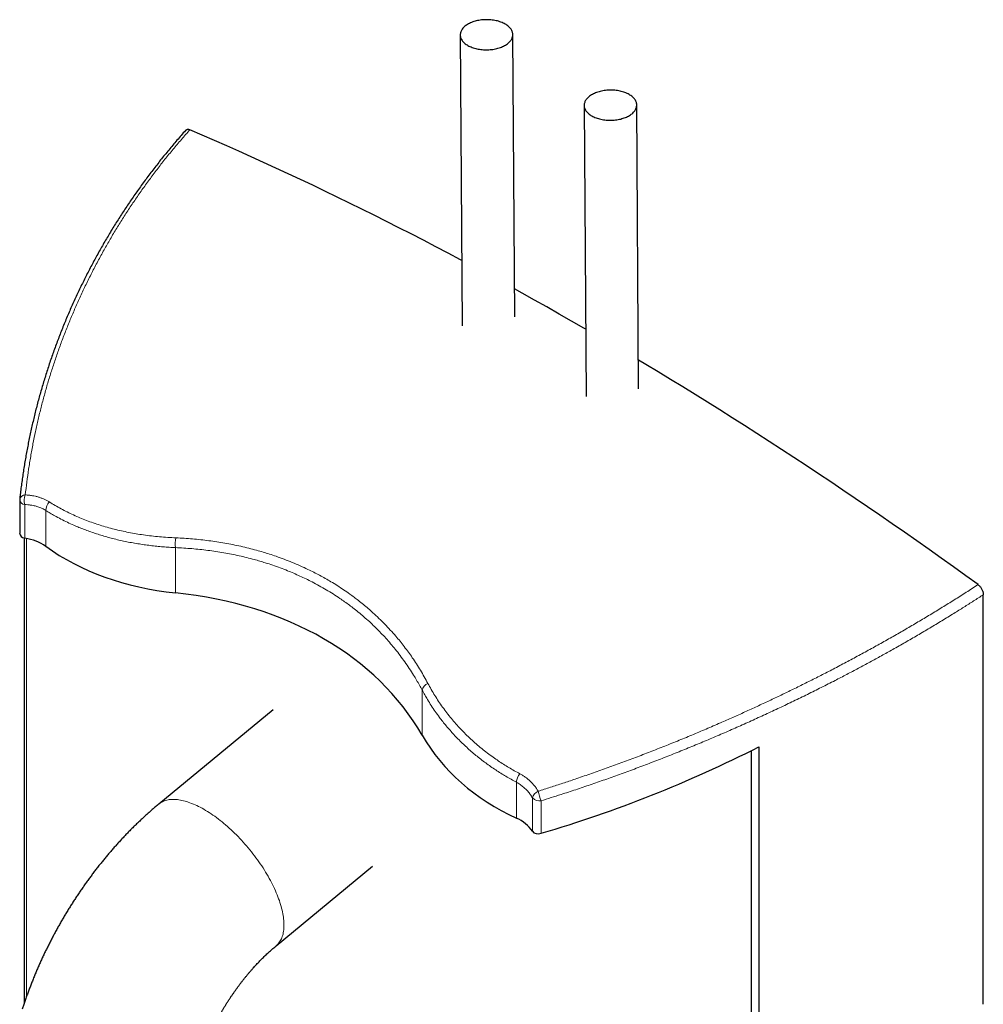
# Model space of a CAD drawing. Header units: millimetres. Extents: x 8 to 913, y 12 to 2661.
# Tile 11 of 39: x 663 to 883, y 982 to 1207. Entities that reach past the tile are written whole.
import ezdxf

# ---------------------------------------------------------------- set-up
doc = ezdxf.new("R2010")
doc.units = ezdxf.units.MM

msp = doc.modelspace()

# ---------------------------------------------------------------- linework, layer by layer
at = {"color": 7, "linetype": 'Continuous', "lineweight": 30}
for p, q in [((763.35, 1203.16), (763.8, 1136.79)), ((775.78, 1138.84), (775.35, 1203.24)), ((791.63, 1187.09), (792.08, 1120.61)), ((804.07, 1122.39), (803.63, 1187.17)), ((662.81, 1097.02), (662.81, 1089.52)), ((663.81, 1088.36), (663.81, 982.08)), ((882.72, 981.94), (882.72, 1075.41)), ((720.64, 1049.15), (694.58, 1027.64)), ((831.52, 1040.72), (831.52, 950)), ((829.79, 85.87), (829.79, 1039.84)), ((721.31, 995.25), (743.36, 1013.44))]:
    msp.add_line(p, q, dxfattribs=at)
at = {"color": 8, "linetype": 'Continuous', "lineweight": 0}
for p, q in [((663.96, 1088.33), (663.96, 1095.97)), ((668.76, 1086.45), (668.76, 1094.66)), ((664.39, 983.73), (664.39, 1088.26)), ((698.37, 1075.84), (698.37, 1086.15)), ((754.66, 1043.34), (754.66, 1053.63)), ((776.16, 1024.45), (776.16, 1032.62)), ((779.84, 1021.44), (779.84, 1029.04)), ((781.82, 1020.97), (781.82, 1028.38))]:
    msp.add_line(p, q, dxfattribs=at)
at = {"color": 7, "linetype": 'Continuous', "lineweight": 30, "flags": 128}
for points in [[(765.11, 1200.75), (765.33, 1200.63), (765.57, 1200.52), (765.81, 1200.41), (766.07, 1200.31), (766.33, 1200.22), (766.6, 1200.13), (766.88, 1200.06), (767.16, 1199.99), (767.45, 1199.93), (767.75, 1199.88), (768.05, 1199.84), (768.35, 1199.81), (768.66, 1199.78), (768.96, 1199.77), (769.27, 1199.76), (769.58, 1199.77), (769.89, 1199.78), (770.2, 1199.8), (770.5, 1199.83), (770.8, 1199.87), (771.1, 1199.92), (771.39, 1199.98), (771.68, 1200.04), (771.96, 1200.12), (772.24, 1200.2), (772.51, 1200.29), (772.76, 1200.39), (773.01, 1200.49), (773.25, 1200.61), (773.48, 1200.73), (773.7, 1200.85), (773.91, 1200.99), (774.1, 1201.12), (774.29, 1201.27), (774.45, 1201.42), (774.61, 1201.57), (774.75, 1201.73), (774.88, 1201.89), (774.99, 1202.05), (775.09, 1202.22), (775.17, 1202.39), (775.24, 1202.57), (775.29, 1202.74), (775.33, 1202.92), (775.35, 1203.09), (775.35, 1203.27), (775.34, 1203.45), (775.31, 1203.62), (775.27, 1203.8), (775.21, 1203.97), (775.13, 1204.14), (775.04, 1204.31), (774.94, 1204.48), (774.82, 1204.64), (774.68, 1204.8), (774.53, 1204.95), (774.37, 1205.1), (774.2, 1205.25), (774.01, 1205.39), (773.81, 1205.52), (773.59, 1205.65), (773.37, 1205.77), (773.13, 1205.88), (772.89, 1205.99), (772.64, 1206.09), (772.37, 1206.18), (772.1, 1206.27), (771.82, 1206.34), (771.54, 1206.41), (771.25, 1206.47), (770.95, 1206.52), (770.65, 1206.56), (770.35, 1206.59), (770.04, 1206.62), (769.74, 1206.63), (769.43, 1206.64), (769.12, 1206.63), (768.81, 1206.62), (768.5, 1206.6), (768.2, 1206.57), (767.9, 1206.53), (767.6, 1206.48), (767.31, 1206.42), (767.02, 1206.36), (766.74, 1206.28), (766.46, 1206.2), (766.2, 1206.11), (765.94, 1206.01), (765.69, 1205.91), (765.45, 1205.79), (765.22, 1205.67), (765, 1205.55), (764.79, 1205.41), (764.6, 1205.28), (764.42, 1205.13), (764.25, 1204.98), (764.09, 1204.83), (763.95, 1204.67), (763.82, 1204.51), (763.71, 1204.35), (763.61, 1204.18), (763.53, 1204.01), (763.46, 1203.83), (763.41, 1203.66), (763.38, 1203.48), (763.36, 1203.31), (763.35, 1203.13), (763.36, 1202.95), (763.39, 1202.78), (763.43, 1202.6), (763.49, 1202.43), (763.57, 1202.26), (763.66, 1202.09), (763.76, 1201.92), (763.88, 1201.76), (764.02, 1201.6), (764.17, 1201.45), (764.33, 1201.3), (764.51, 1201.15), (764.69, 1201.01), (764.9, 1200.88), (765.11, 1200.75)], [(793.39, 1184.68), (793.62, 1184.56), (793.85, 1184.44), (794.1, 1184.34), (794.35, 1184.24), (794.61, 1184.14), (794.88, 1184.06), (795.16, 1183.99), (795.45, 1183.92), (795.74, 1183.86), (796.03, 1183.81), (796.33, 1183.77), (796.63, 1183.73), (796.94, 1183.71), (797.25, 1183.7), (797.56, 1183.69), (797.87, 1183.69), (798.17, 1183.71), (798.48, 1183.73), (798.79, 1183.76), (799.09, 1183.8), (799.39, 1183.85), (799.68, 1183.91), (799.97, 1183.97), (800.25, 1184.05), (800.52, 1184.13), (800.79, 1184.22), (801.05, 1184.32), (801.3, 1184.42), (801.54, 1184.53), (801.77, 1184.65), (801.98, 1184.78), (802.19, 1184.91), (802.39, 1185.05), (802.57, 1185.19), (802.74, 1185.34), (802.89, 1185.5), (803.04, 1185.65), (803.16, 1185.82), (803.28, 1185.98), (803.37, 1186.15), (803.46, 1186.32), (803.52, 1186.49), (803.57, 1186.67), (803.61, 1186.84), (803.63, 1187.02), (803.63, 1187.2), (803.62, 1187.38), (803.59, 1187.55), (803.55, 1187.73), (803.49, 1187.9), (803.42, 1188.07), (803.33, 1188.24), (803.22, 1188.41), (803.1, 1188.57), (802.97, 1188.73), (802.82, 1188.88), (802.66, 1189.03), (802.48, 1189.18), (802.29, 1189.32), (802.09, 1189.45), (801.88, 1189.58), (801.65, 1189.7), (801.42, 1189.81), (801.17, 1189.92), (800.92, 1190.02), (800.66, 1190.11), (800.39, 1190.19), (800.11, 1190.27), (799.82, 1190.34), (799.53, 1190.4), (799.24, 1190.45), (798.94, 1190.49), (798.63, 1190.52), (798.33, 1190.54), (798.02, 1190.56), (797.71, 1190.56), (797.4, 1190.56), (797.09, 1190.55), (796.79, 1190.53), (796.48, 1190.49), (796.18, 1190.45), (795.88, 1190.41), (795.59, 1190.35), (795.3, 1190.28), (795.02, 1190.21), (794.75, 1190.13), (794.48, 1190.04), (794.22, 1189.94), (793.97, 1189.83), (793.73, 1189.72), (793.5, 1189.6), (793.28, 1189.47), (793.08, 1189.34), (792.88, 1189.2), (792.7, 1189.06), (792.53, 1188.91), (792.38, 1188.76), (792.23, 1188.6), (792.11, 1188.44), (791.99, 1188.27), (791.9, 1188.1), (791.81, 1187.93), (791.75, 1187.76), (791.69, 1187.59), (791.66, 1187.41), (791.64, 1187.23), (791.64, 1187.06), (791.65, 1186.88), (791.67, 1186.7), (791.72, 1186.53), (791.78, 1186.35), (791.85, 1186.18), (791.94, 1186.01), (792.05, 1185.85), (792.17, 1185.69), (792.3, 1185.53), (792.45, 1185.37), (792.61, 1185.22), (792.79, 1185.08), (792.98, 1184.94), (793.18, 1184.81), (793.39, 1184.68)], [(763.7, 1151.71), (763.42, 1151.86), (760.6, 1153.35), (757.79, 1154.82), (754.97, 1156.29), (752.16, 1157.74), (749.35, 1159.17), (746.54, 1160.59), (743.72, 1162), (740.91, 1163.4), (738.1, 1164.78), (735.29, 1166.15), (732.48, 1167.51), (729.68, 1168.85), (726.87, 1170.18), (724.06, 1171.49), (721.26, 1172.79), (718.46, 1174.08), (715.65, 1175.36), (712.85, 1176.62), (710.05, 1177.87), (707.26, 1179.1), (704.46, 1180.32), (701.66, 1181.53)], [(791.98, 1136.02), (791.59, 1136.25), (788.77, 1137.87), (785.95, 1139.47), (783.14, 1141.07), (780.32, 1142.65), (777.5, 1144.22), (775.74, 1145.19)], [(881.52, 1077.71), (878.72, 1079.73), (875.93, 1081.74), (873.13, 1083.73), (870.33, 1085.72), (867.53, 1087.69), (864.72, 1089.65), (861.92, 1091.6), (859.12, 1093.54), (856.31, 1095.46), (853.5, 1097.37), (850.7, 1099.27), (847.89, 1101.16), (845.08, 1103.03), (842.27, 1104.89), (839.46, 1106.74), (836.65, 1108.58), (833.83, 1110.4), (831.02, 1112.22), (828.21, 1114.01), (825.39, 1115.8), (822.58, 1117.58), (819.76, 1119.34), (816.95, 1121.08), (814.13, 1122.82), (811.31, 1124.54), (808.5, 1126.25), (805.68, 1127.95), (804.03, 1128.94)]]:
    msp.add_lwpolyline(points, dxfattribs=at)
at = {"color": 8, "linetype": 'Continuous', "lineweight": 0, "flags": 128}
for points in [[(694.58, 1027.64), (694.72, 1027.76), (694.93, 1027.91), (695.15, 1028.04), (695.38, 1028.17), (695.62, 1028.28), (695.87, 1028.38), (696.12, 1028.46), (696.39, 1028.53), (696.67, 1028.59), (696.95, 1028.64), (697.24, 1028.68), (697.54, 1028.7), (697.85, 1028.7), (698.16, 1028.7), (698.49, 1028.68), (698.82, 1028.65), (699.15, 1028.61), (699.5, 1028.55), (699.85, 1028.48), (700.2, 1028.4), (700.56, 1028.3), (700.93, 1028.2), (701.3, 1028.08), (701.68, 1027.94), (702.06, 1027.8), (702.45, 1027.64), (702.84, 1027.47), (703.23, 1027.29), (703.63, 1027.09), (704.03, 1026.89), (704.44, 1026.67), (704.84, 1026.44), (705.25, 1026.2), (705.66, 1025.95), (706.08, 1025.69), (706.49, 1025.42), (706.91, 1025.13), (707.32, 1024.84), (707.74, 1024.54), (708.16, 1024.22), (708.57, 1023.9), (708.99, 1023.57), (709.4, 1023.23), (709.82, 1022.88), (710.23, 1022.52), (710.64, 1022.15), (711.05, 1021.77), (711.46, 1021.39), (711.86, 1021), (712.26, 1020.6), (712.66, 1020.2), (713.05, 1019.79), (713.45, 1019.37), (713.83, 1018.95), (714.21, 1018.52), (714.59, 1018.08), (714.96, 1017.64), (715.33, 1017.2), (715.69, 1016.75), (716.05, 1016.3), (716.4, 1015.84), (716.74, 1015.38), (717.08, 1014.92), (717.4, 1014.45), (717.73, 1013.99), (718.04, 1013.52), (718.35, 1013.05), (718.65, 1012.57), (718.94, 1012.1), (719.22, 1011.63), (719.5, 1011.15), (719.76, 1010.68), (720.02, 1010.21), (720.27, 1009.74), (720.51, 1009.27), (720.74, 1008.8), (720.96, 1008.33), (721.17, 1007.86), (721.37, 1007.4), (721.56, 1006.94), (721.74, 1006.49), (721.91, 1006.04), (722.07, 1005.59), (722.21, 1005.15), (722.35, 1004.71), (722.48, 1004.27), (722.59, 1003.85), (722.7, 1003.42), (722.79, 1003.01)], [(722.79, 1003.01), (722.87, 1002.6), (722.94, 1002.2), (723, 1001.8), (723.05, 1001.41), (723.09, 1001.03), (723.11, 1000.66), (723.13, 1000.29), (723.13, 999.93), (723.12, 999.58), (723.1, 999.24), (723.07, 998.91), (723.03, 998.59), (722.97, 998.28), (722.91, 997.98), (722.83, 997.69), (722.74, 997.41), (722.64, 997.14), (722.53, 996.88), (722.41, 996.63), (722.28, 996.39), (722.14, 996.17), (721.98, 995.95), (721.82, 995.75), (721.64, 995.56), (721.46, 995.38), (721.31, 995.25)]]:
    msp.add_lwpolyline(points, dxfattribs=at)
at = {"color": 7, "linetype": 'Continuous', "lineweight": 30}
msp.add_arc((664.81, 1097.02), 2, 173.8117, 180, dxfattribs=at)
at = {"color": 8, "linetype": 'Continuous', "lineweight": 0}
for centre, radius, start, end in [((664.08, 1097.25), 1.28, 190.5421, 264.7832), ((664.1, 1096.86), 1.33, 90.5797, 163.6674), ((667.73, 1096.86), 3.88, 160.0172, 193.2982), ((671.55, 1094.61), 2.79, 135.1616, 178.9481), ((702.58, 1087.07), 4.31, 162.2132, 192.3092), ((756.88, 1053.07), 2.29, 113.4784, 165.8561), ((779.67, 1032.33), 3.53, 140.8088, 175.2222), ((782.19, 1028.37), 2.45, 115.4264, 164.1032), ((797.75, 1034.57), 17.09, 193.5251, 201.2445), ((781.53, 1030.83), 2.47, 226.5941, 276.8689)]:
    msp.add_arc(centre, radius, start, end, dxfattribs=at)
at = {"color": 7, "linetype": 'Continuous', "lineweight": 30}
for centre, major_axis, start_param, end_param in [((664.81, 1089.96), (1.88, 0.97), 2.786828, 3.91635), ((657.85, 1076.65), (13.41, 6.93), 0.348875, 0.774757), ((727.62, 1139.36), (72.39, 37.43), 3.490468, 3.969011), ((659.34, 991.1), (96.59, 49.93), 0.03385, 0.827418), ((826.1, 1082.5), (72.39, 37.43), 3.175442, 3.653985), ((763.57, 1177.31), (189.13, 97.78), 4.448255, 4.701277), ((766.9, 1013.7), (13.41, 6.93), 0.08651, 0.512393), ((781.64, 1022.52), (1.88, 0.97), 3.228103, 4.448255)]:
    msp.add_ellipse(centre, major_axis=major_axis, ratio=0.716542, start_param=start_param, end_param=end_param, dxfattribs=at)
for points, knots in [([(700.7, 1181.4), (700.68, 1181.38), (700.33, 1180.99), (699.67, 1180.23), (698.71, 1179.13), (697.76, 1178.01), (696.82, 1176.89), (695.9, 1175.76), (694.98, 1174.62), (694.08, 1173.47), (693.18, 1172.32), (692.3, 1171.15), (691.43, 1169.98), (690.57, 1168.8), (689.72, 1167.62), (688.88, 1166.42), (688.05, 1165.22), (687.24, 1164.01), (686.43, 1162.8), (685.64, 1161.58), (684.86, 1160.35), (684.1, 1159.12), (683.34, 1157.87), (682.6, 1156.63), (681.87, 1155.37), (681.15, 1154.11), (680.45, 1152.85), (679.76, 1151.57), (679.08, 1150.3), (678.41, 1149.01), (677.75, 1147.72), (677.11, 1146.42), (676.48, 1145.12), (675.86, 1143.81), (675.25, 1142.5), (674.66, 1141.18), (674.08, 1139.86), (673.52, 1138.53), (672.96, 1137.19), (672.42, 1135.85), (671.9, 1134.51), (671.38, 1133.16), (670.88, 1131.81), (670.4, 1130.46), (669.92, 1129.1), (669.46, 1127.73), (669.02, 1126.37), (668.59, 1125), (668.17, 1123.62), (667.76, 1122.24), (667.37, 1120.86), (666.99, 1119.47), (666.62, 1118.08), (666.27, 1116.69), (665.93, 1115.29), (665.61, 1113.89), (665.29, 1112.48), (665, 1111.07), (664.71, 1109.65), (664.44, 1108.23), (664.18, 1106.81), (663.94, 1105.39), (663.71, 1103.97), (663.5, 1102.55), (663.3, 1101.13), (663.11, 1099.7), (662.95, 1098.4), (662.86, 1097.58), (662.83, 1097.23)], [0, 0, 0, 0, 0.000913, 0.015978, 0.031051, 0.046132, 0.061224, 0.076328, 0.091446, 0.10658, 0.121731, 0.136901, 0.152092, 0.167305, 0.182542, 0.197806, 0.213099, 0.228364, 0.243634, 0.258912, 0.274199, 0.289496, 0.304805, 0.320127, 0.335463, 0.350816, 0.366189, 0.381555, 0.396927, 0.412325, 0.427745, 0.443183, 0.458634, 0.474094, 0.489558, 0.505022, 0.520481, 0.535917, 0.551441, 0.566959, 0.582475, 0.597989, 0.613504, 0.629019, 0.644538, 0.66006, 0.675589, 0.691125, 0.70667, 0.722225, 0.737793, 0.753374, 0.768971, 0.784585, 0.800217, 0.815869, 0.831543, 0.84724, 0.862962, 0.878681, 0.894391, 0.910094, 0.92579, 0.941481, 0.957169, 0.972855, 0.988541, 1, 1, 1, 1]), ([(700.71, 1181.39), (700.73, 1181.42), (700.79, 1181.5), (700.93, 1181.58), (701.12, 1181.63), (701.33, 1181.63), (701.51, 1181.59), (701.62, 1181.54), (701.66, 1181.53)], [0, 0, 0, 0, 0.0992383, 0.3012889, 0.503333, 0.7015297, 0.8997426, 1, 1, 1, 1]), ([(881.52, 1077.71), (881.59, 1077.65), (881.75, 1077.53), (881.96, 1077.3), (882.16, 1077.05), (882.34, 1076.77), (882.48, 1076.48), (882.6, 1076.18), (882.68, 1075.88), (882.72, 1075.62), (882.72, 1075.47), (882.72, 1075.41)], [0, 0, 0, 0, 0.11507, 0.23013, 0.345243, 0.460359, 0.574788, 0.68923, 0.805198, 0.921185, 1, 1, 1, 1]), ([(694.58, 1027.64), (694.44, 1027.53), (694.06, 1027.21), (693.43, 1026.69), (692.7, 1026.05), (691.98, 1025.41), (691.26, 1024.76), (690.55, 1024.1), (689.84, 1023.43), (689.14, 1022.75), (688.44, 1022.07), (687.76, 1021.37), (687.07, 1020.67), (686.4, 1019.95), (685.73, 1019.23), (685.06, 1018.51), (684.4, 1017.77), (683.75, 1017.03), (683.11, 1016.27), (682.47, 1015.51), (681.84, 1014.75), (681.22, 1013.97), (680.6, 1013.19), (679.99, 1012.41), (679.39, 1011.61), (678.8, 1010.81), (678.21, 1010.01), (677.63, 1009.19), (677.05, 1008.37), (676.49, 1007.55), (675.93, 1006.72), (675.38, 1005.88), (674.84, 1005.04), (674.3, 1004.19), (673.77, 1003.34), (673.25, 1002.48), (672.74, 1001.62), (672.24, 1000.75), (671.74, 999.88), (671.26, 999), (670.78, 998.12), (670.31, 997.24), (669.85, 996.35), (669.39, 995.45), (668.95, 994.56), (668.51, 993.65), (668.08, 992.75), (667.67, 991.84), (667.26, 990.93), (666.86, 990.01), (666.46, 989.1), (666.08, 988.17), (665.71, 987.25), (665.35, 986.32), (664.99, 985.39), (664.65, 984.46), (664.31, 983.53), (663.99, 982.59), (663.68, 981.7), (663.5, 981.11), (663.41, 980.84)], [0, 0, 0, 0, 0.009774, 0.027442, 0.045092, 0.06273, 0.080353, 0.097962, 0.115557, 0.133136, 0.150701, 0.16825, 0.185784, 0.203303, 0.220808, 0.238298, 0.255773, 0.273235, 0.290683, 0.308118, 0.325541, 0.342951, 0.36035, 0.377738, 0.395116, 0.412484, 0.429844, 0.447194, 0.464538, 0.481874, 0.499204, 0.516529, 0.533848, 0.551164, 0.568476, 0.585786, 0.603094, 0.620401, 0.637708, 0.655015, 0.672323, 0.689633, 0.706945, 0.724261, 0.741581, 0.758905, 0.776235, 0.793571, 0.810915, 0.828266, 0.845625, 0.862994, 0.880372, 0.897762, 0.915162, 0.932574, 0.949999, 0.967437, 0.984888, 1, 1, 1, 1]), ([(703.4, 968.01), (703.43, 968.1), (703.52, 968.39), (703.68, 968.88), (703.88, 969.46), (704.09, 970.04), (704.31, 970.62), (704.53, 971.21), (704.76, 971.8), (705, 972.39), (705.25, 972.98), (705.5, 973.57), (705.77, 974.16), (706.03, 974.75), (706.31, 975.34), (706.59, 975.93), (706.88, 976.52), (707.18, 977.11), (707.48, 977.69), (707.79, 978.27), (708.11, 978.85), (708.43, 979.43), (708.76, 980), (709.09, 980.57), (709.43, 981.14), (709.77, 981.7), (710.12, 982.26), (710.48, 982.82), (710.84, 983.36), (711.2, 983.91), (711.57, 984.44), (711.94, 984.97), (712.32, 985.5), (712.7, 986.02), (713.08, 986.53), (713.46, 987.03), (713.85, 987.53), (714.24, 988.02), (714.64, 988.5), (715.03, 988.98), (715.43, 989.45), (715.83, 989.9), (716.23, 990.35), (716.63, 990.79), (717.03, 991.22), (717.43, 991.65), (717.83, 992.06), (718.24, 992.46), (718.64, 992.85), (719.04, 993.24), (719.43, 993.61), (719.83, 993.97), (720.23, 994.33), (720.62, 994.67), (720.98, 994.98), (721.21, 995.17), (721.31, 995.25)], [0, 0, 0, 0, 0.009549, 0.028229, 0.046937, 0.065677, 0.084448, 0.103248, 0.122076, 0.14093, 0.159808, 0.178707, 0.197628, 0.216567, 0.235522, 0.254493, 0.273476, 0.292471, 0.311475, 0.330486, 0.349503, 0.368524, 0.387547, 0.406569, 0.425589, 0.444605, 0.463615, 0.482616, 0.501608, 0.520588, 0.539554, 0.558505, 0.577439, 0.596353, 0.615247, 0.634118, 0.652964, 0.671785, 0.690577, 0.70934, 0.728071, 0.746769, 0.765432, 0.784059, 0.802649, 0.821198, 0.839707, 0.858174, 0.876596, 0.894974, 0.913306, 0.93159, 0.949825, 0.968011, 0.986147, 1, 1, 1, 1])]:
    msp.add_open_spline(points, degree=3, knots=knots, dxfattribs=at)
at = {"color": 8, "linetype": 'Continuous', "lineweight": 0}
for points, knots in [([(701.66, 1181.53), (701.01, 1180.79), (699.71, 1179.31), (697.81, 1177.06), (695.96, 1174.78), (694.16, 1172.48), (692.41, 1170.14), (690.71, 1167.79), (689.05, 1165.41), (687.45, 1163), (685.89, 1160.57), (684.39, 1158.12), (682.94, 1155.65), (681.51, 1153.12), (680.12, 1150.53), (678.76, 1147.88), (677.46, 1145.21), (676.23, 1142.55), (675.06, 1139.88), (673.95, 1137.22), (672.89, 1134.55), (671.89, 1131.85), (670.94, 1129.15), (670.05, 1126.43), (669.21, 1123.69), (668.43, 1120.95), (667.7, 1118.19), (667.03, 1115.42), (666.41, 1112.65), (665.83, 1109.83), (665.31, 1106.96), (664.84, 1104.04), (664.43, 1101.12), (664.2, 1099.16), (664.09, 1098.19)], [0, 0, 0, 0, 0.030606, 0.061216, 0.091826, 0.122432, 0.153037, 0.183647, 0.214256, 0.244862, 0.275467, 0.306075, 0.336684, 0.367289, 0.399237, 0.43119, 0.463142, 0.49509, 0.52632, 0.557554, 0.588788, 0.620019, 0.651248, 0.682482, 0.713715, 0.744945, 0.776175, 0.807408, 0.838641, 0.86987, 0.902401, 0.934935, 0.96747, 1, 1, 1, 1]), ([(664.09, 1098.19), (664.36, 1098.17), (664.91, 1098.13), (665.69, 1098.02), (666.41, 1097.88), (667.09, 1097.7), (667.74, 1097.48), (668.38, 1097.22), (669, 1096.93), (669.38, 1096.7), (669.57, 1096.58)], [0, 0, 0, 0, 0.134088, 0.268667, 0.3887, 0.508825, 0.628854, 0.752534, 0.876322, 1, 1, 1, 1]), ([(669.57, 1096.58), (670.01, 1096.31), (670.88, 1095.77), (672.24, 1095.01), (673.65, 1094.28), (675.09, 1093.6), (676.57, 1092.95), (678.08, 1092.35), (679.61, 1091.79), (681.17, 1091.27), (682.75, 1090.8), (684.36, 1090.37), (686.01, 1089.98), (687.68, 1089.63), (689.36, 1089.32), (691.09, 1089.05), (692.88, 1088.82), (694.73, 1088.63), (696.59, 1088.48), (697.85, 1088.41), (698.48, 1088.38)], [0, 0, 0, 0, 0.055269, 0.110549, 0.165817, 0.221502, 0.277199, 0.332884, 0.387536, 0.44221, 0.496884, 0.551537, 0.606629, 0.661721, 0.715947, 0.770174, 0.827619, 0.885086, 0.942554, 1, 1, 1, 1]), ([(668.76, 1094.66), (668.64, 1094.74), (668.39, 1094.88), (668.01, 1095.08), (667.61, 1095.26), (667.2, 1095.42), (666.76, 1095.56), (666.32, 1095.68), (665.86, 1095.78), (665.43, 1095.85), (664.92, 1095.92), (664.44, 1095.96), (664.08, 1095.97), (663.96, 1095.97)], [0, 0, 0, 0, 0.089542, 0.179634, 0.269726, 0.360721, 0.451717, 0.54421, 0.637342, 0.730475, 0.797731, 0.932487, 1, 1, 1, 1]), ([(698.37, 1086.15), (697.89, 1086.18), (696.93, 1086.23), (695.5, 1086.34), (694.07, 1086.47), (692.63, 1086.63), (691.19, 1086.82), (689.75, 1087.04), (688.31, 1087.29), (686.87, 1087.57), (685.46, 1087.88), (684.06, 1088.22), (682.69, 1088.59), (681.35, 1088.98), (680.04, 1089.4), (678.75, 1089.84), (677.52, 1090.29), (676.33, 1090.77), (675.06, 1091.31), (673.69, 1091.93), (672.23, 1092.66), (670.93, 1093.37), (669.77, 1094.03), (669.09, 1094.45), (668.76, 1094.66)], [0, 0, 0, 0, 0.042716, 0.085436, 0.128152, 0.172493, 0.216839, 0.261181, 0.306789, 0.352403, 0.398012, 0.443325, 0.488645, 0.533958, 0.57829, 0.622628, 0.66696, 0.708466, 0.749971, 0.805473, 0.860987, 0.916488, 0.958244, 1, 1, 1, 1]), ([(698.48, 1088.38), (699.11, 1088.35), (700.37, 1088.29), (702.26, 1088.15), (704.13, 1087.97), (705.99, 1087.75), (707.84, 1087.49), (709.67, 1087.18), (711.49, 1086.84), (713.3, 1086.46), (715.09, 1086.03), (716.77, 1085.59), (718.36, 1085.14), (719.84, 1084.68), (721.46, 1084.14), (723.18, 1083.51), (725.02, 1082.79), (726.83, 1082.02), (728.46, 1081.26), (729.94, 1080.54), (731.26, 1079.85), (732.56, 1079.13), (733.91, 1078.35), (735.3, 1077.49), (736.74, 1076.54), (738.01, 1075.66), (739.13, 1074.84), (740.17, 1074.05), (741.24, 1073.19), (742.36, 1072.25), (743.55, 1071.2), (744.81, 1070.02), (746.13, 1068.71), (747.4, 1067.36), (748.57, 1066.05), (749.63, 1064.78), (750.59, 1063.56), (751.52, 1062.31), (752.45, 1061), (753.37, 1059.62), (754.28, 1058.17), (755.15, 1056.69), (755.7, 1055.68), (755.97, 1055.17)], [0, 0, 0, 0, 0.024985, 0.04998, 0.074977, 0.099972, 0.124957, 0.150136, 0.175325, 0.200516, 0.225705, 0.250884, 0.272583, 0.294285, 0.315984, 0.343921, 0.371867, 0.399813, 0.42775, 0.449248, 0.470749, 0.492251, 0.513748, 0.538974, 0.564204, 0.58943, 0.607526, 0.625622, 0.647313, 0.669005, 0.690696, 0.718618, 0.74655, 0.774481, 0.802404, 0.82589, 0.84938, 0.872871, 0.896356, 0.922264, 0.948178, 0.974092, 1, 1, 1, 1]), ([(754.66, 1053.63), (754.45, 1054.02), (754.04, 1054.79), (753.39, 1055.92), (752.63, 1057.19), (751.74, 1058.58), (750.71, 1060.08), (749.64, 1061.55), (748.56, 1062.93), (747.48, 1064.24), (746.39, 1065.47), (745.27, 1066.67), (744.11, 1067.84), (742.92, 1068.99), (741.69, 1070.1), (740.42, 1071.18), (739.21, 1072.15), (738.06, 1073.03), (736.98, 1073.81), (735.75, 1074.67), (734.35, 1075.58), (732.78, 1076.54), (731.17, 1077.46), (729.63, 1078.29), (728.16, 1079.02), (726.77, 1079.67), (725.36, 1080.3), (723.86, 1080.92), (722.27, 1081.54), (720.57, 1082.14), (719.02, 1082.65), (717.61, 1083.08), (716.2, 1083.48), (714.64, 1083.89), (712.9, 1084.3), (711.15, 1084.67), (709.38, 1085), (707.58, 1085.29), (705.77, 1085.54), (703.94, 1085.75), (702.1, 1085.93), (700.24, 1086.06), (698.99, 1086.12), (698.37, 1086.15)], [0, 0, 0, 0, 0.020121, 0.040243, 0.060364, 0.088337, 0.116319, 0.144301, 0.172274, 0.197476, 0.222685, 0.247893, 0.273095, 0.298418, 0.323748, 0.349077, 0.3744, 0.394514, 0.41463, 0.434744, 0.462222, 0.489709, 0.517196, 0.544674, 0.567146, 0.589623, 0.6121, 0.634572, 0.660391, 0.686213, 0.712032, 0.730557, 0.749083, 0.77408, 0.799087, 0.824096, 0.849103, 0.8741, 0.899274, 0.924457, 0.949643, 0.974826, 1, 1, 1, 1]), ([(781.14, 1030.58), (782.07, 1030.87), (783.95, 1031.47), (786.76, 1032.38), (789.75, 1033.38), (792.92, 1034.47), (796.27, 1035.66), (799.62, 1036.87), (802.96, 1038.11), (806.28, 1039.39), (809.6, 1040.69), (812.9, 1042.01), (816.19, 1043.37), (819.47, 1044.75), (822.58, 1046.09), (825.53, 1047.39), (828.32, 1048.65), (831.1, 1049.92), (833.87, 1051.21), (836.62, 1052.52), (839.39, 1053.86), (842.17, 1055.24), (844.97, 1056.65), (847.81, 1058.1), (850.69, 1059.6), (853.59, 1061.15), (856.48, 1062.72), (859.34, 1064.3), (862.19, 1065.91), (865.01, 1067.53), (867.82, 1069.18), (870.6, 1070.85), (873.36, 1072.53), (876.1, 1074.23), (878.82, 1075.96), (880.62, 1077.12), (881.52, 1077.71)], [0, 0, 0, 0, 0.026236, 0.052473, 0.078709, 0.110215, 0.141726, 0.17324, 0.204751, 0.236256, 0.267762, 0.299274, 0.330788, 0.3623, 0.393806, 0.420975, 0.448149, 0.475326, 0.502503, 0.529678, 0.556846, 0.584968, 0.61309, 0.641212, 0.670954, 0.700702, 0.730452, 0.7602, 0.789942, 0.81985, 0.849763, 0.879679, 0.909592, 0.9395, 0.96975, 1, 1, 1, 1]), ([(882.72, 1075.41), (881.99, 1074.93), (880.51, 1073.98), (878.28, 1072.56), (875.87, 1071.06), (873.28, 1069.47), (870.52, 1067.81), (867.72, 1066.16), (864.91, 1064.53), (862.15, 1062.97), (859.47, 1061.47), (856.85, 1060.04), (854.21, 1058.62), (851.56, 1057.22), (848.74, 1055.76), (845.76, 1054.24), (842.6, 1052.67), (839.42, 1051.12), (836.22, 1049.59), (833, 1048.09), (829.76, 1046.61), (826.51, 1045.15), (823.24, 1043.72), (819.95, 1042.32), (816.63, 1040.94), (813.28, 1039.57), (809.89, 1038.23), (806.5, 1036.92), (803.09, 1035.63), (799.71, 1034.39), (796.36, 1033.19), (793.04, 1032.04), (789.71, 1030.91), (786.73, 1029.94), (784.1, 1029.09), (782.58, 1028.62), (781.82, 1028.38)], [0, 0, 0, 0, 0.0246942, 0.0493895, 0.0740837, 0.1038206, 0.1335634, 0.1633083, 0.1930512, 0.2227882, 0.249775, 0.276766, 0.3037585, 0.3307496, 0.3577365, 0.389253, 0.4207761, 0.4523014, 0.4838246, 0.5153412, 0.5468851, 0.5784354, 0.6099879, 0.6415383, 0.6730822, 0.705188, 0.7373005, 0.7694152, 0.8015277, 0.8336336, 0.8646451, 0.8956605, 0.9266759, 0.9576874, 0.9788437, 1, 1, 1, 1]), ([(755.97, 1055.17), (756.22, 1054.71), (756.73, 1053.77), (757.55, 1052.4), (758.41, 1051.06), (759.33, 1049.73), (760.3, 1048.43), (761.31, 1047.16), (762.36, 1045.94), (763.45, 1044.75), (764.58, 1043.59), (765.75, 1042.46), (766.98, 1041.36), (768.24, 1040.3), (769.54, 1039.28), (770.8, 1038.35), (772.03, 1037.5), (773.22, 1036.72), (774.43, 1035.97), (775.67, 1035.25), (776.52, 1034.79), (776.94, 1034.56)], [0, 0, 0, 0, 0.055317, 0.110643, 0.16596, 0.221648, 0.277347, 0.333035, 0.387645, 0.442275, 0.496905, 0.551514, 0.60656, 0.661605, 0.715807, 0.77001, 0.815995, 0.861999, 0.908011, 0.954015, 1, 1, 1, 1]), ([(776.16, 1032.62), (775.75, 1032.84), (774.95, 1033.28), (773.77, 1033.96), (772.6, 1034.67), (771.44, 1035.42), (770.29, 1036.2), (769.15, 1037.02), (768.03, 1037.87), (766.93, 1038.75), (765.86, 1039.65), (764.82, 1040.58), (763.81, 1041.53), (762.84, 1042.49), (761.91, 1043.47), (761.02, 1044.46), (760.17, 1045.45), (759.37, 1046.44), (758.53, 1047.53), (757.65, 1048.75), (756.73, 1050.11), (755.94, 1051.38), (755.25, 1052.56), (754.86, 1053.27), (754.66, 1053.63)], [0, 0, 0, 0, 0.042675, 0.085355, 0.12803, 0.172348, 0.216671, 0.260989, 0.306604, 0.352225, 0.397841, 0.4432, 0.488566, 0.533926, 0.578333, 0.622744, 0.667151, 0.708644, 0.750137, 0.805608, 0.86109, 0.916562, 0.958281, 1, 1, 1, 1]), ([(776.94, 1034.56), (777.15, 1034.44), (777.57, 1034.21), (778.17, 1033.81), (778.74, 1033.37), (779.28, 1032.9), (779.79, 1032.39), (780.28, 1031.83), (780.73, 1031.23), (781, 1030.79), (781.14, 1030.58)], [0, 0, 0, 0, 0.120019, 0.240138, 0.360159, 0.483882, 0.607711, 0.731439, 0.865471, 1, 1, 1, 1]), ([(779.84, 1029.04), (779.75, 1029.17), (779.6, 1029.44), (779.34, 1029.82), (779.07, 1030.19), (778.77, 1030.55), (778.46, 1030.89), (778.12, 1031.22), (777.77, 1031.53), (777.4, 1031.83), (777, 1032.11), (776.59, 1032.38), (776.3, 1032.54), (776.16, 1032.62)], [0, 0, 0, 0, 0.092456, 0.180942, 0.269427, 0.359143, 0.44932, 0.539497, 0.630378, 0.721258, 0.813719, 0.90676, 1, 1, 1, 1])]:
    msp.add_open_spline(points, degree=3, knots=knots, dxfattribs=at)

doc.saveas('drawing.dxf')
